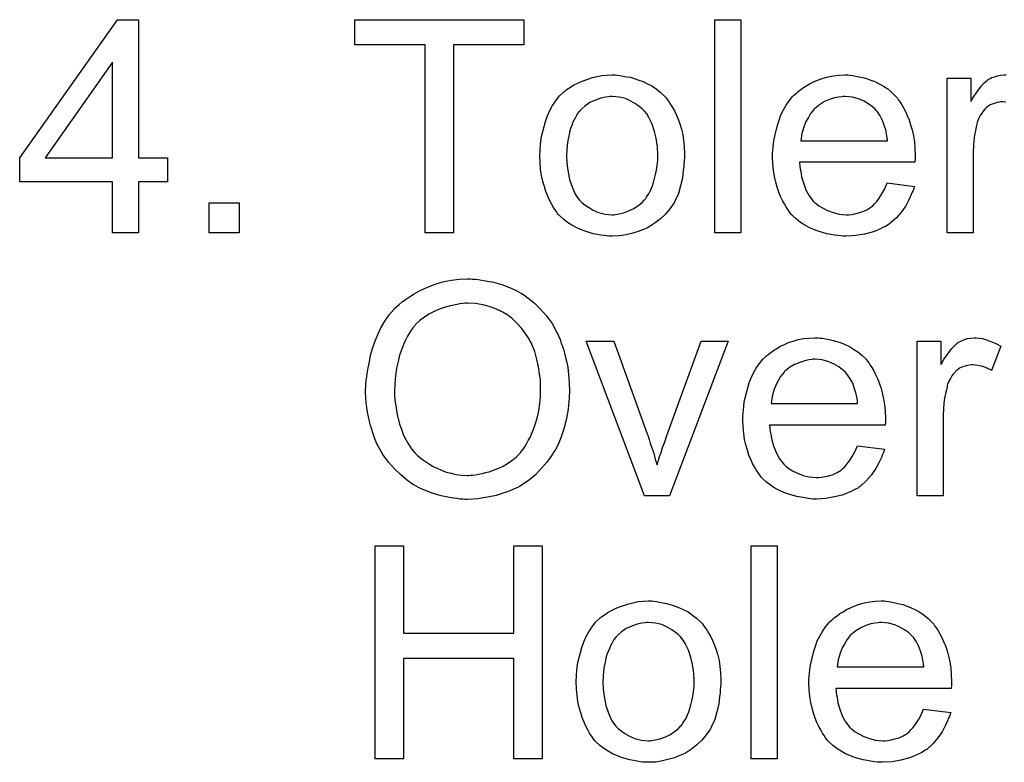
# Model space of a CAD drawing. Extents: x -1.3 to 9.2, y -4.6 to 3.5.
# Tile 146 of 215: x 4.4 to 4.77, y -0.269 to 0.01. Entities that reach past the tile are written whole.
import ezdxf

# ---------------------------------------------------------------- set-up
doc = ezdxf.new("R2010")
doc.units = 0
doc.layers.add('acc-ni-360-23-a_document', color=1, linetype='CONTINUOUS')

msp = doc.modelspace()

# ---------------------------------------------------------------- linework, layer by layer
at = {"layer": 'acc-ni-360-23-a_document', "color": 1}
for points in [[(4.44466, -0.042242), (4.455536, -0.042242), (4.455536, -0.051266), (4.44466, -0.051266), (4.44466, -0.070472), (4.434826, -0.070472), (4.434826, -0.051266), (4.4, -0.051266), (4.4, -0.042242), (4.436677, 0.009592), (4.44466, 0.009592), (4.44466, -0.042242)], [(4.589285, 0.000105), (4.562906, 0.000105), (4.562906, -0.070472), (4.552261, -0.070472), (4.552261, 0.000105), (4.525882, 0.000105), (4.525882, 0.009592), (4.589285, 0.009592), (4.589285, 0.000105)], [(4.670854, -0.070472), (4.661019, -0.070472), (4.661019, 0.009592), (4.670854, 0.009592), (4.670854, -0.070472)], [(4.434826, -0.006375), (4.409603, -0.042242), (4.434826, -0.042242), (4.434826, -0.006375)], [(4.624458, -0.011234), (4.625499, -0.01135), (4.626656, -0.011581), (4.627929, -0.011812), (4.629433, -0.012044), (4.632557, -0.013085), (4.634177, -0.013664), (4.635797, -0.014474), (4.637416, -0.015284), (4.639036, -0.016441), (4.64054, -0.017598), (4.642044, -0.018986), (4.64216, -0.019102), (4.642391, -0.019333), (4.642739, -0.019796), (4.643201, -0.020374), (4.64378, -0.021184), (4.644474, -0.022226), (4.645168, -0.023383), (4.645863, -0.024655), (4.646557, -0.026044), (4.647251, -0.027779), (4.647945, -0.029515), (4.648524, -0.031482), (4.648986, -0.033564), (4.649333, -0.035762), (4.649565, -0.038076), (4.649681, -0.040622), (4.649681, -0.040737), (4.649681, -0.041085), (4.649681, -0.041663), (4.649681, -0.042473), (4.649565, -0.043399), (4.649449, -0.044556), (4.649449, -0.045713), (4.649218, -0.046985), (4.648871, -0.049878), (4.648176, -0.05277), (4.647367, -0.055663), (4.64621, -0.058324), (4.64621, -0.05844), (4.646094, -0.058555), (4.645863, -0.058902), (4.645631, -0.059365), (4.644821, -0.060522), (4.64378, -0.061911), (4.642391, -0.06353), (4.640656, -0.06515), (4.638689, -0.06677), (4.636375, -0.068274), (4.636259, -0.068274), (4.636144, -0.06839), (4.635797, -0.068621), (4.635218, -0.068853), (4.63464, -0.069084), (4.633945, -0.069315), (4.63221, -0.07001), (4.630243, -0.070588), (4.627813, -0.071167), (4.625268, -0.071629), (4.622491, -0.071745), (4.621334, -0.071745), (4.620408, -0.071629), (4.619367, -0.071514), (4.61821, -0.071282), (4.616822, -0.071051), (4.615433, -0.07082), (4.61231, -0.069894), (4.610574, -0.0692), (4.608954, -0.068505), (4.607334, -0.06758), (4.605715, -0.066539), (4.604211, -0.065382), (4.602706, -0.063993), (4.602591, -0.063877), (4.602359, -0.063646), (4.602012, -0.063183), (4.601549, -0.062489), (4.600971, -0.061679), (4.600392, -0.060754), (4.599698, -0.059597), (4.599004, -0.058208), (4.59831, -0.056704), (4.597616, -0.054969), (4.597037, -0.053117), (4.596459, -0.051151), (4.595996, -0.048952), (4.595649, -0.046638), (4.595417, -0.044093), (4.595302, -0.041432), (4.595302, -0.0412), (4.595302, -0.040737), (4.595417, -0.039928), (4.595417, -0.038771), (4.595533, -0.037498), (4.595764, -0.035878), (4.595996, -0.034258), (4.596459, -0.032407), (4.596921, -0.030556), (4.5975, -0.028589), (4.598194, -0.026506), (4.59912, -0.02454), (4.600045, -0.022688), (4.601318, -0.020837), (4.602591, -0.019102), (4.604211, -0.017598), (4.604326, -0.017482), (4.604558, -0.017366), (4.60502, -0.017019), (4.605599, -0.016556), (4.606293, -0.016093), (4.607219, -0.015515), (4.608144, -0.014936), (4.609301, -0.014358), (4.610574, -0.013779), (4.611962, -0.013201), (4.615086, -0.01216), (4.618673, -0.01135), (4.620524, -0.011234), (4.622491, -0.011118), (4.623648, -0.011118), (4.624458, -0.011234)], [(4.711811, -0.011234), (4.712737, -0.01135), (4.713894, -0.011581), (4.715167, -0.011812), (4.716671, -0.012159), (4.718059, -0.012507), (4.719679, -0.013085), (4.721183, -0.013664), (4.722803, -0.014473), (4.724423, -0.015399), (4.726043, -0.01644), (4.727547, -0.017713), (4.728935, -0.019102), (4.729051, -0.019217), (4.729282, -0.019449), (4.729629, -0.019911), (4.730092, -0.020606), (4.730671, -0.021416), (4.731249, -0.022341), (4.731943, -0.023498), (4.732637, -0.024887), (4.733332, -0.026391), (4.734026, -0.02801), (4.734604, -0.029862), (4.735183, -0.031828), (4.735646, -0.034027), (4.735993, -0.036341), (4.736224, -0.03877), (4.73634, -0.041432), (4.73634, -0.041547), (4.73634, -0.04201), (4.73634, -0.04282), (4.736224, -0.043977), (4.692837, -0.043977), (4.692837, -0.044093), (4.692837, -0.04444), (4.692952, -0.044903), (4.692952, -0.045597), (4.693068, -0.046407), (4.6933, -0.047332), (4.693647, -0.049415), (4.694341, -0.051729), (4.695266, -0.054274), (4.696539, -0.056588), (4.698159, -0.058671), (4.698275, -0.058671), (4.69839, -0.058902), (4.699084, -0.059481), (4.700126, -0.060291), (4.701514, -0.061101), (4.703365, -0.062026), (4.705448, -0.062836), (4.707762, -0.063415), (4.709035, -0.06353), (4.710423, -0.063646), (4.711349, -0.063646), (4.71239, -0.06353), (4.713663, -0.063299), (4.715051, -0.062952), (4.716671, -0.062489), (4.718175, -0.061795), (4.719679, -0.060869), (4.719795, -0.060754), (4.720373, -0.060291), (4.721068, -0.059596), (4.721877, -0.058671), (4.722803, -0.057398), (4.723844, -0.055778), (4.724886, -0.053927), (4.725811, -0.051729), (4.735993, -0.053002), (4.735993, -0.053117), (4.735877, -0.053349), (4.735761, -0.053812), (4.73553, -0.054506), (4.735183, -0.0552), (4.734836, -0.056126), (4.73391, -0.058092), (4.732753, -0.060291), (4.731133, -0.062605), (4.729282, -0.064803), (4.726968, -0.066886), (4.726852, -0.066886), (4.726621, -0.067117), (4.726274, -0.067348), (4.725811, -0.067695), (4.725117, -0.068043), (4.724423, -0.06839), (4.723497, -0.068853), (4.722456, -0.069315), (4.721299, -0.069778), (4.720142, -0.070241), (4.717249, -0.070935), (4.71401, -0.071514), (4.710423, -0.071745), (4.70915, -0.071745), (4.708341, -0.071629), (4.707299, -0.071514), (4.706026, -0.071282), (4.704638, -0.071051), (4.703134, -0.070819), (4.699894, -0.069894), (4.698159, -0.0692), (4.696539, -0.068505), (4.694804, -0.06758), (4.693184, -0.066538), (4.69168, -0.065382), (4.690176, -0.063993), (4.69006, -0.063877), (4.689828, -0.063646), (4.689481, -0.063183), (4.689019, -0.062489), (4.68844, -0.061679), (4.687862, -0.060754), (4.687167, -0.059596), (4.686473, -0.058324), (4.685779, -0.05682), (4.685085, -0.0552), (4.684506, -0.053349), (4.683928, -0.051382), (4.683465, -0.049299), (4.683118, -0.046985), (4.682886, -0.044556), (4.682771, -0.04201), (4.682771, -0.041895), (4.682771, -0.041316), (4.682771, -0.040622), (4.682886, -0.039581), (4.683002, -0.038308), (4.683118, -0.036919), (4.683349, -0.0353), (4.683696, -0.03368), (4.684622, -0.029977), (4.6852, -0.028126), (4.685895, -0.026159), (4.68682, -0.024308), (4.687862, -0.022573), (4.689019, -0.020837), (4.690291, -0.019217), (4.690407, -0.019102), (4.690638, -0.01887), (4.691101, -0.018523), (4.69168, -0.017945), (4.692374, -0.017366), (4.6933, -0.016672), (4.694341, -0.015862), (4.695614, -0.015168), (4.696886, -0.014358), (4.69839, -0.013664), (4.70001, -0.012969), (4.701746, -0.012391), (4.703597, -0.011812), (4.705564, -0.011465), (4.707646, -0.011234), (4.709845, -0.011118), (4.711002, -0.011118), (4.711811, -0.011234)], [(4.770356, -0.021416), (4.769083, -0.0213), (4.768505, -0.0213), (4.767926, -0.021416), (4.767116, -0.021531), (4.766306, -0.021763), (4.765265, -0.02211), (4.764224, -0.022573), (4.763298, -0.023267), (4.763182, -0.023382), (4.762835, -0.023614), (4.762488, -0.024077), (4.76191, -0.024655), (4.761331, -0.025465), (4.760753, -0.026391), (4.760174, -0.027432), (4.759711, -0.028705), (4.759596, -0.028936), (4.75948, -0.02963), (4.759248, -0.030672), (4.758901, -0.03206), (4.758554, -0.033795), (4.758323, -0.035762), (4.758207, -0.037845), (4.758092, -0.040159), (4.758092, -0.070472), (4.748257, -0.070472), (4.748257, -0.012391), (4.757166, -0.012391), (4.757166, -0.021184), (4.757282, -0.021068), (4.757744, -0.020259), (4.758323, -0.019217), (4.759248, -0.017945), (4.760174, -0.016672), (4.761215, -0.015283), (4.762257, -0.014126), (4.763298, -0.013201), (4.763414, -0.013085), (4.763761, -0.012854), (4.764455, -0.012507), (4.765149, -0.012159), (4.766075, -0.011812), (4.767232, -0.011465), (4.768389, -0.011234), (4.769662, -0.011118), (4.770471, -0.011118)], [(4.622491, -0.019217), (4.621797, -0.019217), (4.621218, -0.019333), (4.619946, -0.019449), (4.61821, -0.019912), (4.616243, -0.020606), (4.614161, -0.021531), (4.612194, -0.02292), (4.611153, -0.023845), (4.610227, -0.024771), (4.610227, -0.024887), (4.609995, -0.025002), (4.609764, -0.025349), (4.609417, -0.025812), (4.60907, -0.026391), (4.608723, -0.027085), (4.60826, -0.028011), (4.607797, -0.028936), (4.607334, -0.030093), (4.606872, -0.03125), (4.606525, -0.032639), (4.606177, -0.034143), (4.60583, -0.035762), (4.605599, -0.037498), (4.605483, -0.039465), (4.605368, -0.041432), (4.605368, -0.041547), (4.605368, -0.041895), (4.605368, -0.042473), (4.605483, -0.043283), (4.605483, -0.044209), (4.605599, -0.04525), (4.605946, -0.047679), (4.606525, -0.050456), (4.60745, -0.053233), (4.608607, -0.055894), (4.609417, -0.057051), (4.610227, -0.058208), (4.610343, -0.058208), (4.610458, -0.05844), (4.611153, -0.059018), (4.612194, -0.059944), (4.613582, -0.060869), (4.615318, -0.061911), (4.6174, -0.062836), (4.61983, -0.063415), (4.621103, -0.06353), (4.622491, -0.063646), (4.623185, -0.063646), (4.623764, -0.06353), (4.625037, -0.063299), (4.626772, -0.062952), (4.628623, -0.062258), (4.630706, -0.061332), (4.632673, -0.059944), (4.633714, -0.059018), (4.63464, -0.058093), (4.634755, -0.057977), (4.634871, -0.057861), (4.635102, -0.057514), (4.635449, -0.057051), (4.635797, -0.056473), (4.636259, -0.055779), (4.636722, -0.054853), (4.637185, -0.053927), (4.637648, -0.05277), (4.637995, -0.051498), (4.638458, -0.050109), (4.638805, -0.048605), (4.639152, -0.04687), (4.639383, -0.045134), (4.639615, -0.043167), (4.639615, -0.041085), (4.639615, -0.040969), (4.639615, -0.040622), (4.639615, -0.040043), (4.639499, -0.039349), (4.639499, -0.038423), (4.639383, -0.037382), (4.639036, -0.034953), (4.638458, -0.032407), (4.637532, -0.02963), (4.636259, -0.027085), (4.635565, -0.025812), (4.63464, -0.024771), (4.63464, -0.024655), (4.634408, -0.02454), (4.633714, -0.023845), (4.632673, -0.023035), (4.631284, -0.021994), (4.629549, -0.020953), (4.627466, -0.020027), (4.625152, -0.019449), (4.62388, -0.019333), (4.622491, -0.019217)], [(4.70996, -0.019217), (4.709266, -0.019217), (4.708803, -0.019333), (4.707531, -0.019449), (4.706026, -0.019796), (4.704175, -0.020374), (4.702208, -0.021184), (4.700357, -0.022341), (4.698506, -0.023845), (4.698275, -0.024077), (4.697812, -0.024655), (4.697002, -0.025696), (4.696192, -0.027085), (4.695266, -0.028705), (4.694457, -0.030787), (4.693762, -0.033217), (4.693415, -0.035878), (4.725927, -0.035878), (4.725927, -0.035762), (4.725927, -0.035531), (4.725811, -0.035184), (4.725811, -0.034721), (4.72558, -0.033333), (4.725233, -0.031828), (4.724654, -0.029977), (4.724076, -0.028242), (4.72315, -0.026506), (4.722109, -0.025002), (4.722109, -0.024887), (4.721877, -0.024771), (4.721299, -0.024077), (4.720258, -0.023151), (4.718869, -0.02211), (4.717134, -0.021068), (4.715051, -0.020143), (4.712621, -0.019449), (4.711349, -0.019333), (4.70996, -0.019217)], [(4.482378, -0.070472), (4.471155, -0.070472), (4.471155, -0.059249), (4.482378, -0.059249), (4.482378, -0.070472)], [(4.570079, -0.087874), (4.57112, -0.087874), (4.572162, -0.087989), (4.57355, -0.088221), (4.574938, -0.088452), (4.577947, -0.089031), (4.581418, -0.089956), (4.584773, -0.091345), (4.586508, -0.092155), (4.588244, -0.09308), (4.58836, -0.093196), (4.588591, -0.093312), (4.589054, -0.093659), (4.589748, -0.094006), (4.590442, -0.094584), (4.591368, -0.095278), (4.593335, -0.096898), (4.595417, -0.098981), (4.597731, -0.101526), (4.59993, -0.104534), (4.601781, -0.10789), (4.601781, -0.108005), (4.602012, -0.108353), (4.602244, -0.108815), (4.602475, -0.10951), (4.602938, -0.110435), (4.603285, -0.111477), (4.603748, -0.112749), (4.604211, -0.114138), (4.604558, -0.115642), (4.60502, -0.117261), (4.605483, -0.119113), (4.60583, -0.120964), (4.606293, -0.125013), (4.606525, -0.12941), (4.606525, -0.129526), (4.606525, -0.129988), (4.606525, -0.130567), (4.606409, -0.131493), (4.606409, -0.132534), (4.606293, -0.133807), (4.606062, -0.135195), (4.605946, -0.136699), (4.605368, -0.140054), (4.604442, -0.143757), (4.603169, -0.147459), (4.602475, -0.14931), (4.601549, -0.151162), (4.601549, -0.151277), (4.601318, -0.151624), (4.601087, -0.152087), (4.600624, -0.152781), (4.600161, -0.153591), (4.599583, -0.154401), (4.597963, -0.1566), (4.595996, -0.158913), (4.593682, -0.161343), (4.590905, -0.163657), (4.587665, -0.16574), (4.58755, -0.16574), (4.587318, -0.165971), (4.58674, -0.166203), (4.586046, -0.16655), (4.585236, -0.166897), (4.58431, -0.167244), (4.583153, -0.167707), (4.58188, -0.168169), (4.580492, -0.168632), (4.578988, -0.169095), (4.575633, -0.169789), (4.572046, -0.170368), (4.568228, -0.170599), (4.567071, -0.170599), (4.566377, -0.170483), (4.565335, -0.170483), (4.564178, -0.170252), (4.562906, -0.170136), (4.561401, -0.169905), (4.558278, -0.169211), (4.554922, -0.168285), (4.551451, -0.166897), (4.549716, -0.166087), (4.54798, -0.165161), (4.547865, -0.165046), (4.547633, -0.16493), (4.54717, -0.164583), (4.546476, -0.16412), (4.545782, -0.163657), (4.544972, -0.162963), (4.543005, -0.161227), (4.540807, -0.159145), (4.538493, -0.1566), (4.53641, -0.153707), (4.534443, -0.150352), (4.534443, -0.150236), (4.534212, -0.149889), (4.533981, -0.149426), (4.533749, -0.148732), (4.533402, -0.147806), (4.533055, -0.146765), (4.532592, -0.145608), (4.532245, -0.144335), (4.531782, -0.142831), (4.531319, -0.141327), (4.530625, -0.137856), (4.530163, -0.134269), (4.529931, -0.130336), (4.529931, -0.13022), (4.529931, -0.130104), (4.529931, -0.12941), (4.530047, -0.128369), (4.530047, -0.12698), (4.530278, -0.125361), (4.53051, -0.123394), (4.530857, -0.121195), (4.531319, -0.118881), (4.531782, -0.116452), (4.532476, -0.113906), (4.533402, -0.111361), (4.534443, -0.1087), (4.5356, -0.106154), (4.537105, -0.103609), (4.538724, -0.101295), (4.540575, -0.099097), (4.540691, -0.098981), (4.541038, -0.098634), (4.541733, -0.098055), (4.542542, -0.097361), (4.543584, -0.096436), (4.544856, -0.09551), (4.54636, -0.094469), (4.548096, -0.093427), (4.549947, -0.092386), (4.55203, -0.091345), (4.554344, -0.090419), (4.556774, -0.089493), (4.559435, -0.088799), (4.562211, -0.088221), (4.565104, -0.087874), (4.568228, -0.087758), (4.569269, -0.087758), (4.570079, -0.087874)], [(4.568228, -0.096898), (4.567186, -0.096898), (4.566377, -0.097014), (4.565335, -0.09713), (4.564294, -0.097361), (4.563021, -0.097593), (4.561633, -0.097824), (4.558625, -0.098749), (4.557005, -0.099444), (4.555385, -0.100138), (4.55365, -0.101064), (4.55203, -0.102105), (4.55041, -0.103262), (4.548906, -0.10465), (4.54879, -0.104766), (4.548559, -0.104997), (4.548212, -0.10546), (4.547633, -0.106154), (4.547055, -0.106964), (4.54636, -0.108005), (4.545666, -0.109278), (4.544856, -0.110782), (4.544162, -0.112402), (4.543352, -0.114369), (4.542658, -0.116452), (4.54208, -0.118766), (4.541501, -0.121311), (4.541154, -0.124204), (4.540923, -0.127212), (4.540807, -0.130451), (4.540807, -0.130567), (4.540807, -0.13103), (4.540807, -0.13184), (4.540923, -0.132881), (4.541038, -0.134038), (4.54127, -0.135426), (4.541501, -0.137046), (4.541733, -0.138666), (4.542658, -0.142368), (4.543352, -0.14422), (4.544047, -0.146186), (4.544972, -0.148038), (4.546013, -0.149889), (4.54717, -0.151624), (4.548559, -0.153244), (4.548675, -0.15336), (4.548906, -0.153591), (4.549369, -0.154054), (4.549947, -0.154517), (4.550757, -0.155211), (4.551683, -0.155905), (4.552724, -0.1566), (4.553881, -0.157409), (4.555269, -0.158219), (4.556774, -0.158913), (4.558393, -0.159608), (4.560129, -0.160302), (4.56198, -0.160765), (4.563831, -0.161227), (4.565914, -0.161459), (4.568112, -0.161575), (4.568691, -0.161575), (4.569269, -0.161459), (4.570079, -0.161459), (4.57112, -0.161343), (4.572277, -0.161112), (4.573666, -0.16088), (4.575054, -0.160533), (4.576674, -0.160071), (4.578178, -0.159492), (4.579913, -0.158913), (4.581533, -0.158104), (4.583153, -0.157062), (4.584773, -0.156021), (4.586393, -0.154748), (4.587897, -0.153244), (4.588012, -0.153129), (4.588244, -0.152897), (4.588591, -0.152319), (4.589169, -0.151624), (4.589748, -0.150815), (4.590327, -0.149773), (4.591021, -0.1485), (4.591831, -0.147112), (4.592525, -0.145492), (4.593219, -0.143641), (4.593797, -0.141674), (4.594492, -0.139592), (4.594954, -0.137278), (4.595302, -0.134732), (4.595533, -0.132071), (4.595649, -0.129294), (4.595649, -0.129179), (4.595649, -0.128832), (4.595649, -0.128369), (4.595649, -0.127674), (4.595533, -0.126865), (4.595533, -0.125823), (4.595417, -0.124782), (4.595186, -0.123509), (4.594839, -0.120848), (4.59426, -0.118071), (4.59345, -0.115063), (4.592293, -0.112286), (4.592293, -0.112171), (4.592178, -0.111939), (4.591946, -0.111592), (4.591715, -0.111129), (4.590905, -0.109741), (4.589864, -0.108121), (4.588475, -0.10627), (4.58674, -0.104419), (4.584773, -0.102568), (4.582575, -0.100948), (4.582459, -0.100948), (4.582343, -0.100716), (4.581996, -0.100601), (4.581418, -0.100254), (4.580839, -0.100022), (4.580145, -0.099675), (4.578409, -0.098865), (4.576327, -0.098171), (4.573897, -0.097477), (4.57112, -0.097014), (4.568228, -0.096898)], [(4.700589, -0.109972), (4.701514, -0.110088), (4.702671, -0.110319), (4.703944, -0.110551), (4.705448, -0.110898), (4.706836, -0.111245), (4.708456, -0.111823), (4.70996, -0.112402), (4.71158, -0.113212), (4.7132, -0.114138), (4.71482, -0.115179), (4.716324, -0.116451), (4.717712, -0.11784), (4.717828, -0.117956), (4.718059, -0.118187), (4.718406, -0.11865), (4.718869, -0.119344), (4.719448, -0.120154), (4.720026, -0.121079), (4.72072, -0.122237), (4.721415, -0.123625), (4.722109, -0.125129), (4.722803, -0.126749), (4.723382, -0.1286), (4.72396, -0.130567), (4.724423, -0.132765), (4.72477, -0.135079), (4.725001, -0.137509), (4.725117, -0.14017), (4.725117, -0.140286), (4.725117, -0.140749), (4.725117, -0.141558), (4.725001, -0.142715), (4.681614, -0.142715), (4.681614, -0.142831), (4.681614, -0.143178), (4.68173, -0.143641), (4.68173, -0.144335), (4.681845, -0.145145), (4.682077, -0.146071), (4.682424, -0.148153), (4.683118, -0.150467), (4.684043, -0.153013), (4.685316, -0.155327), (4.686936, -0.157409), (4.687052, -0.157409), (4.687167, -0.157641), (4.687862, -0.158219), (4.688903, -0.159029), (4.690291, -0.159839), (4.692142, -0.160765), (4.694225, -0.161575), (4.696539, -0.162153), (4.697812, -0.162269), (4.6992, -0.162384), (4.700126, -0.162384), (4.701167, -0.162269), (4.70244, -0.162037), (4.703828, -0.16169), (4.705448, -0.161227), (4.706952, -0.160533), (4.708456, -0.159608), (4.708572, -0.159492), (4.70915, -0.159029), (4.709845, -0.158335), (4.710654, -0.157409), (4.71158, -0.156137), (4.712621, -0.154517), (4.713663, -0.152666), (4.714588, -0.150467), (4.72477, -0.15174), (4.72477, -0.151856), (4.724654, -0.152087), (4.724538, -0.15255), (4.724307, -0.153244), (4.72396, -0.153938), (4.723613, -0.154864), (4.722687, -0.156831), (4.72153, -0.159029), (4.71991, -0.161343), (4.718059, -0.163541), (4.715745, -0.165624), (4.71563, -0.165624), (4.715398, -0.165855), (4.715051, -0.166087), (4.714588, -0.166434), (4.713894, -0.166781), (4.7132, -0.167128), (4.712274, -0.167591), (4.711233, -0.168054), (4.710076, -0.168517), (4.708919, -0.168979), (4.706026, -0.169673), (4.702787, -0.170252), (4.6992, -0.170483), (4.697927, -0.170483), (4.697118, -0.170368), (4.696076, -0.170252), (4.694804, -0.170021), (4.693415, -0.169789), (4.691911, -0.169558), (4.688672, -0.168632), (4.686936, -0.167938), (4.685316, -0.167244), (4.683581, -0.166318), (4.681961, -0.165277), (4.680457, -0.16412), (4.678953, -0.162732), (4.678837, -0.162616), (4.678606, -0.162385), (4.678258, -0.161922), (4.677796, -0.161227), (4.677217, -0.160418), (4.676639, -0.159492), (4.675944, -0.158335), (4.67525, -0.157062), (4.674556, -0.155558), (4.673862, -0.153938), (4.673283, -0.152087), (4.672705, -0.15012), (4.672242, -0.148038), (4.671895, -0.145724), (4.671664, -0.143294), (4.671548, -0.140749), (4.671548, -0.140633), (4.671548, -0.140054), (4.671548, -0.13936), (4.671664, -0.138319), (4.671779, -0.137046), (4.671895, -0.135658), (4.672126, -0.134038), (4.672474, -0.132418), (4.673399, -0.128716), (4.673978, -0.126865), (4.674672, -0.124898), (4.675597, -0.123046), (4.676639, -0.121311), (4.677796, -0.119576), (4.679068, -0.117956), (4.679184, -0.11784), (4.679416, -0.117609), (4.679878, -0.117261), (4.680457, -0.116683), (4.681151, -0.116105), (4.682077, -0.11541), (4.683118, -0.1146), (4.684391, -0.113906), (4.685663, -0.113096), (4.687167, -0.112402), (4.688787, -0.111708), (4.690523, -0.111129), (4.692374, -0.110551), (4.694341, -0.110204), (4.696423, -0.109972), (4.698622, -0.109857), (4.699779, -0.109857), (4.700589, -0.109972)], [(4.76029, -0.109972), (4.761562, -0.110204), (4.763067, -0.110666), (4.764686, -0.111245), (4.766538, -0.112055), (4.768505, -0.113096), (4.764918, -0.122121), (4.764802, -0.122005), (4.764339, -0.121774), (4.763645, -0.121427), (4.76272, -0.121079), (4.761678, -0.120732), (4.760405, -0.120385), (4.759133, -0.120154), (4.75786, -0.120038), (4.757282, -0.120038), (4.756703, -0.120154), (4.755893, -0.12027), (4.755083, -0.120501), (4.754042, -0.120848), (4.753001, -0.121311), (4.752075, -0.122005), (4.751959, -0.122121), (4.751612, -0.122352), (4.751265, -0.122815), (4.750687, -0.123394), (4.750108, -0.124203), (4.74953, -0.125129), (4.748951, -0.12617), (4.748488, -0.127443), (4.748373, -0.127674), (4.748257, -0.128369), (4.748026, -0.12941), (4.747678, -0.130798), (4.747331, -0.132534), (4.7471, -0.134501), (4.746984, -0.136583), (4.746869, -0.138897), (4.746869, -0.169211), (4.737034, -0.169211), (4.737034, -0.111129), (4.745943, -0.111129), (4.745943, -0.119922), (4.746059, -0.119807), (4.746521, -0.118997), (4.7471, -0.117956), (4.748026, -0.116683), (4.748951, -0.11541), (4.749993, -0.114022), (4.751034, -0.112865), (4.752075, -0.111939), (4.752191, -0.111823), (4.752538, -0.111592), (4.753232, -0.111245), (4.753926, -0.110898), (4.754852, -0.110551), (4.756009, -0.110204), (4.757166, -0.109972), (4.758439, -0.109857), (4.759248, -0.109857), (4.76029, -0.109972)], [(4.644011, -0.169211), (4.63464, -0.169211), (4.612772, -0.111129), (4.623185, -0.111129), (4.635681, -0.145955), (4.635681, -0.146071), (4.635797, -0.146186), (4.635912, -0.146534), (4.636028, -0.146881), (4.636375, -0.148038), (4.636838, -0.149542), (4.637416, -0.151277), (4.638111, -0.153244), (4.638689, -0.155442), (4.639383, -0.157641), (4.639499, -0.157409), (4.639615, -0.156831), (4.639962, -0.155905), (4.640309, -0.154517), (4.640887, -0.153013), (4.641466, -0.151046), (4.642276, -0.148963), (4.643086, -0.146649), (4.655928, -0.111129), (4.66611, -0.111129), (4.644011, -0.169211)], [(4.698737, -0.117956), (4.698043, -0.117956), (4.69758, -0.118071), (4.696308, -0.118187), (4.694804, -0.118534), (4.692952, -0.119113), (4.690985, -0.119922), (4.689134, -0.121079), (4.687283, -0.122584), (4.687052, -0.122815), (4.686589, -0.123394), (4.685779, -0.124435), (4.684969, -0.125823), (4.684043, -0.127443), (4.683234, -0.129526), (4.682539, -0.131955), (4.682192, -0.134617), (4.714704, -0.134616), (4.714704, -0.134501), (4.714704, -0.134269), (4.714588, -0.133922), (4.714588, -0.133459), (4.714357, -0.132071), (4.71401, -0.130567), (4.713431, -0.128716), (4.712853, -0.12698), (4.711927, -0.125245), (4.710886, -0.123741), (4.710886, -0.123625), (4.710654, -0.123509), (4.710076, -0.122815), (4.709035, -0.121889), (4.707646, -0.120848), (4.705911, -0.119807), (4.703828, -0.118881), (4.701399, -0.118187), (4.700126, -0.118071), (4.698737, -0.117956)], [(4.596227, -0.268065), (4.585583, -0.268065), (4.585583, -0.230347), (4.544162, -0.230347), (4.544162, -0.268065), (4.533518, -0.268065), (4.533518, -0.188), (4.544162, -0.188), (4.544162, -0.220859), (4.585583, -0.220859), (4.585583, -0.188), (4.596227, -0.188), (4.596227, -0.268065)], [(4.684506, -0.268065), (4.674672, -0.268065), (4.674672, -0.188), (4.684506, -0.188), (4.684506, -0.268065)], [(4.638111, -0.208827), (4.639152, -0.208942), (4.640309, -0.209174), (4.641582, -0.209405), (4.643086, -0.209636), (4.64621, -0.210678), (4.647829, -0.211256), (4.649449, -0.212066), (4.651069, -0.212876), (4.652689, -0.214033), (4.654193, -0.21519), (4.655697, -0.216578), (4.655813, -0.216694), (4.656044, -0.216925), (4.656391, -0.217388), (4.656854, -0.217967), (4.657432, -0.218777), (4.658127, -0.219818), (4.658821, -0.220975), (4.659515, -0.222248), (4.660209, -0.223636), (4.660904, -0.225372), (4.661598, -0.227107), (4.662176, -0.229074), (4.662639, -0.231157), (4.662986, -0.233355), (4.663217, -0.235669), (4.663333, -0.238214), (4.663333, -0.23833), (4.663333, -0.238677), (4.663333, -0.239256), (4.663333, -0.240065), (4.663217, -0.240991), (4.663102, -0.242148), (4.663102, -0.243305), (4.66287, -0.244578), (4.662523, -0.24747), (4.661829, -0.250363), (4.661019, -0.253255), (4.659862, -0.255916), (4.659862, -0.256032), (4.659747, -0.256148), (4.659515, -0.256495), (4.659284, -0.256958), (4.658474, -0.258115), (4.657432, -0.259503), (4.656044, -0.261123), (4.654309, -0.262743), (4.652342, -0.264363), (4.650028, -0.265867), (4.649912, -0.265867), (4.649796, -0.265982), (4.649449, -0.266214), (4.648871, -0.266445), (4.648292, -0.266676), (4.647598, -0.266908), (4.645863, -0.267602), (4.643896, -0.268181), (4.641466, -0.268759), (4.638921, -0.269222), (4.636144, -0.269338), (4.634987, -0.269338), (4.634061, -0.269222), (4.63302, -0.269106), (4.631863, -0.268875), (4.630474, -0.268643), (4.629086, -0.268412), (4.625962, -0.267486), (4.624227, -0.266792), (4.622607, -0.266098), (4.620987, -0.265172), (4.619367, -0.264131), (4.617863, -0.262974), (4.616359, -0.261586), (4.616243, -0.26147), (4.616012, -0.261239), (4.615665, -0.260776), (4.615202, -0.260082), (4.614623, -0.259272), (4.614045, -0.258346), (4.613351, -0.257189), (4.612657, -0.255801), (4.611962, -0.254297), (4.611268, -0.252561), (4.61069, -0.25071), (4.610111, -0.248743), (4.609648, -0.246545), (4.609301, -0.244231), (4.60907, -0.241685), (4.608954, -0.239024), (4.608954, -0.238793), (4.608954, -0.23833), (4.60907, -0.23752), (4.60907, -0.236363), (4.609186, -0.23509), (4.609417, -0.233471), (4.609648, -0.231851), (4.610111, -0.23), (4.610574, -0.228148), (4.611153, -0.226181), (4.611847, -0.224099), (4.612772, -0.222132), (4.613698, -0.220281), (4.614971, -0.21843), (4.616243, -0.216694), (4.617863, -0.21519), (4.617979, -0.215074), (4.61821, -0.214959), (4.618673, -0.214612), (4.619252, -0.214149), (4.619946, -0.213686), (4.620871, -0.213107), (4.621797, -0.212529), (4.622954, -0.21195), (4.624227, -0.211372), (4.625615, -0.210793), (4.628739, -0.209752), (4.632326, -0.208942), (4.634177, -0.208827), (4.636144, -0.208711), (4.637301, -0.208711), (4.638111, -0.208827)], [(4.725464, -0.208826), (4.72639, -0.208942), (4.727547, -0.209173), (4.728819, -0.209405), (4.730324, -0.209752), (4.731712, -0.210099), (4.733332, -0.210678), (4.734836, -0.211256), (4.736456, -0.212066), (4.738075, -0.212992), (4.739695, -0.214033), (4.741199, -0.215306), (4.742588, -0.216694), (4.742703, -0.21681), (4.742935, -0.217041), (4.743282, -0.217504), (4.743745, -0.218198), (4.744323, -0.219008), (4.744902, -0.219934), (4.745596, -0.221091), (4.74629, -0.222479), (4.746984, -0.223983), (4.747678, -0.225603), (4.748257, -0.227454), (4.748836, -0.229421), (4.749298, -0.231619), (4.749645, -0.233933), (4.749877, -0.236363), (4.749993, -0.239024), (4.749993, -0.23914), (4.749993, -0.239603), (4.749993, -0.240412), (4.749877, -0.24157), (4.706489, -0.24157), (4.706489, -0.241685), (4.706489, -0.242032), (4.706605, -0.242495), (4.706605, -0.243189), (4.706721, -0.243999), (4.706952, -0.244925), (4.707299, -0.247007), (4.707993, -0.249321), (4.708919, -0.251867), (4.710192, -0.254181), (4.711811, -0.256263), (4.711927, -0.256263), (4.712043, -0.256495), (4.712737, -0.257073), (4.713778, -0.257883), (4.715167, -0.258693), (4.717018, -0.259619), (4.719101, -0.260429), (4.721415, -0.261007), (4.722687, -0.261123), (4.724076, -0.261238), (4.725001, -0.261238), (4.726043, -0.261123), (4.727315, -0.260891), (4.728704, -0.260544), (4.730324, -0.260082), (4.731828, -0.259387), (4.733332, -0.258462), (4.733447, -0.258346), (4.734026, -0.257883), (4.73472, -0.257189), (4.73553, -0.256263), (4.736456, -0.254991), (4.737497, -0.253371), (4.738538, -0.25152), (4.739464, -0.249321), (4.749645, -0.250594), (4.749645, -0.25071), (4.74953, -0.250941), (4.749414, -0.251404), (4.749183, -0.252098), (4.748836, -0.252792), (4.748488, -0.253718), (4.747563, -0.255685), (4.746406, -0.257883), (4.744786, -0.260197), (4.742935, -0.262396), (4.740621, -0.264478), (4.740505, -0.264478), (4.740274, -0.264709), (4.739927, -0.264941), (4.739464, -0.265288), (4.73877, -0.265635), (4.738075, -0.265982), (4.73715, -0.266445), (4.736109, -0.266908), (4.734952, -0.267371), (4.733794, -0.267833), (4.730902, -0.268528), (4.727662, -0.269106), (4.724076, -0.269337), (4.722803, -0.269337), (4.721993, -0.269222), (4.720952, -0.269106), (4.719679, -0.268875), (4.718291, -0.268643), (4.716787, -0.268412), (4.713547, -0.267486), (4.711811, -0.266792), (4.710192, -0.266098), (4.708456, -0.265172), (4.706836, -0.264131), (4.705332, -0.262974), (4.703828, -0.261586), (4.703712, -0.26147), (4.703481, -0.261238), (4.703134, -0.260776), (4.702671, -0.260082), (4.702093, -0.259272), (4.701514, -0.258346), (4.70082, -0.257189), (4.700126, -0.255916), (4.699432, -0.254412), (4.698737, -0.252792), (4.698159, -0.250941), (4.69758, -0.248974), (4.697118, -0.246892), (4.69677, -0.244578), (4.696539, -0.242148), (4.696423, -0.239603), (4.696423, -0.239487), (4.696423, -0.238908), (4.696423, -0.238214), (4.696539, -0.237173), (4.696655, -0.2359), (4.69677, -0.234512), (4.697002, -0.232892), (4.697349, -0.231272), (4.698275, -0.22757), (4.698853, -0.225719), (4.699547, -0.223752), (4.700473, -0.2219), (4.701514, -0.220165), (4.702671, -0.218429), (4.703944, -0.21681), (4.70406, -0.216694), (4.704291, -0.216463), (4.704754, -0.216115), (4.705332, -0.215537), (4.706026, -0.214958), (4.706952, -0.214264), (4.707993, -0.213454), (4.709266, -0.21276), (4.710539, -0.21195), (4.712043, -0.211256), (4.713663, -0.210562), (4.715398, -0.209983), (4.717249, -0.209405), (4.719216, -0.209058), (4.721299, -0.208826), (4.723497, -0.208711), (4.724654, -0.208711), (4.725464, -0.208826)], [(4.636144, -0.21681), (4.635449, -0.21681), (4.634871, -0.216925), (4.633598, -0.217041), (4.631863, -0.217504), (4.629896, -0.218198), (4.627813, -0.219124), (4.625846, -0.220512), (4.624805, -0.221438), (4.62388, -0.222363), (4.62388, -0.222479), (4.623648, -0.222595), (4.623417, -0.222942), (4.62307, -0.223405), (4.622722, -0.223983), (4.622375, -0.224677), (4.621913, -0.225603), (4.62145, -0.226529), (4.620987, -0.227686), (4.620524, -0.228843), (4.620177, -0.230231), (4.61983, -0.231735), (4.619483, -0.233355), (4.619252, -0.23509), (4.619136, -0.237057), (4.61902, -0.239024), (4.61902, -0.23914), (4.61902, -0.239487), (4.61902, -0.240065), (4.619136, -0.240875), (4.619136, -0.241801), (4.619252, -0.242842), (4.619599, -0.245272), (4.620177, -0.248049), (4.621103, -0.250826), (4.62226, -0.253487), (4.62307, -0.254644), (4.62388, -0.255801), (4.623995, -0.255801), (4.624111, -0.256032), (4.624805, -0.256611), (4.625846, -0.257536), (4.627235, -0.258462), (4.62897, -0.259503), (4.631053, -0.260429), (4.633483, -0.261007), (4.634755, -0.261123), (4.636144, -0.261239), (4.636838, -0.261239), (4.637416, -0.261123), (4.638689, -0.260892), (4.640425, -0.260544), (4.642276, -0.25985), (4.644358, -0.258925), (4.646325, -0.257536), (4.647367, -0.256611), (4.648292, -0.255685), (4.648408, -0.255569), (4.648524, -0.255454), (4.648755, -0.255107), (4.649102, -0.254644), (4.649449, -0.254065), (4.649912, -0.253371), (4.650375, -0.252445), (4.650838, -0.25152), (4.6513, -0.250363), (4.651648, -0.24909), (4.65211, -0.247702), (4.652457, -0.246198), (4.652805, -0.244462), (4.653036, -0.242727), (4.653267, -0.24076), (4.653267, -0.238677), (4.653267, -0.238561), (4.653267, -0.238214), (4.653267, -0.237636), (4.653152, -0.236942), (4.653152, -0.236016), (4.653036, -0.234975), (4.652689, -0.232545), (4.65211, -0.23), (4.651185, -0.227223), (4.649912, -0.224677), (4.649218, -0.223405), (4.648292, -0.222363), (4.648292, -0.222248), (4.648061, -0.222132), (4.647367, -0.221438), (4.646325, -0.220628), (4.644937, -0.219587), (4.643201, -0.218545), (4.641119, -0.21762), (4.638805, -0.217041), (4.637532, -0.216925), (4.636144, -0.21681)], [(4.723613, -0.21681), (4.722919, -0.21681), (4.722456, -0.216925), (4.721183, -0.217041), (4.719679, -0.217388), (4.717828, -0.217967), (4.715861, -0.218777), (4.71401, -0.219934), (4.712159, -0.221438), (4.711927, -0.221669), (4.711464, -0.222248), (4.710654, -0.223289), (4.709845, -0.224677), (4.708919, -0.226297), (4.708109, -0.22838), (4.707415, -0.230809), (4.707068, -0.23347), (4.739579, -0.23347), (4.739579, -0.233355), (4.739579, -0.233123), (4.739464, -0.232776), (4.739464, -0.232314), (4.739232, -0.230925), (4.738885, -0.229421), (4.738307, -0.22757), (4.737728, -0.225834), (4.736803, -0.224099), (4.735761, -0.222595), (4.735761, -0.222479), (4.73553, -0.222363), (4.734952, -0.221669), (4.73391, -0.220744), (4.732522, -0.219702), (4.730786, -0.218661), (4.728704, -0.217735), (4.726274, -0.217041), (4.725001, -0.216925), (4.723613, -0.21681)]]:
    msp.add_lwpolyline(points, dxfattribs=at)

doc.saveas('drawing.dxf')
